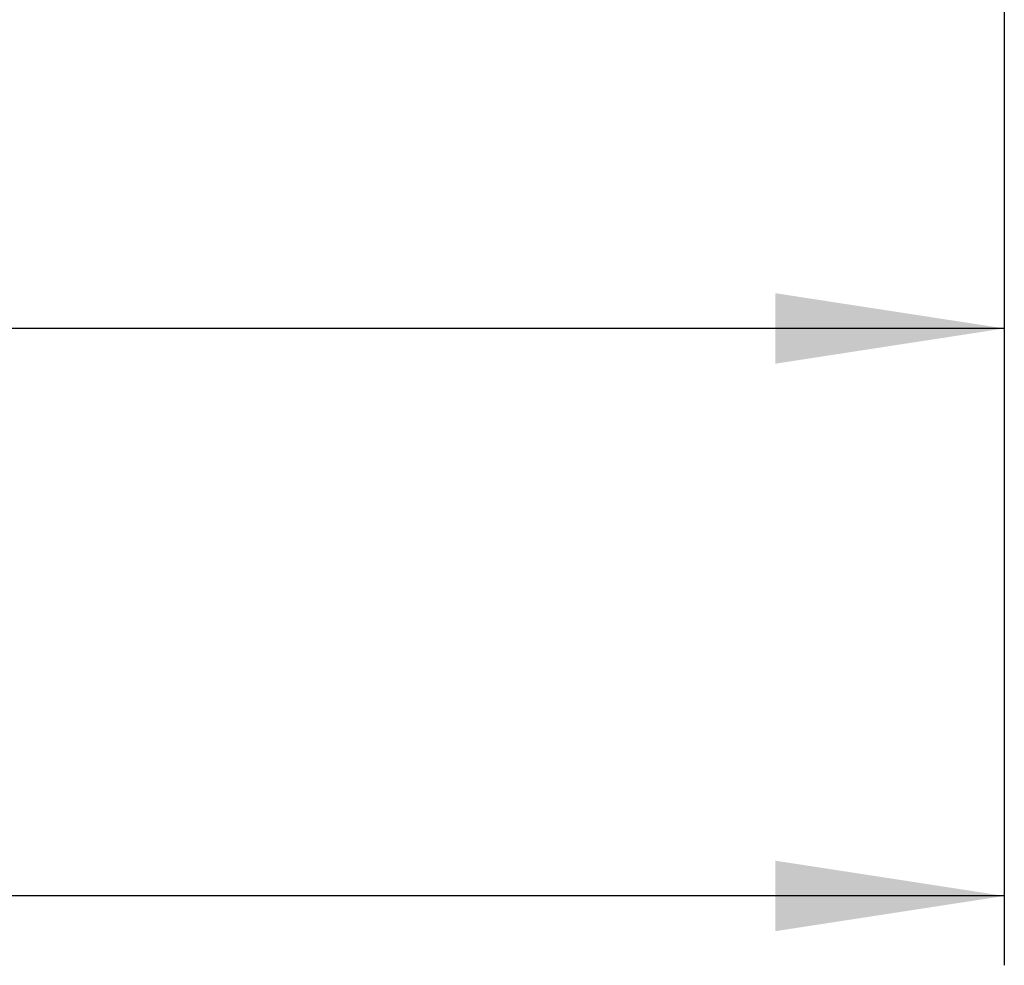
# Model space of a CAD drawing. Header units: millimetres. Extents: x 5 to 418, y 2 to 292.
# Tile 30 of 48: x 239 to 253, y 142 to 156. Entities that reach past the tile are written whole.
import ezdxf

# ---------------------------------------------------------------- set-up
doc = ezdxf.new("R2010")
doc.units = ezdxf.units.MM
doc.layers.add('SLD-0', color=7, linetype='Continuous')
doc.styles.add('SLDTEXTSTYLE0', font='TXT', dxfattribs={"width": 0.605})
doc.dimstyles.new('SLDDIMSTYLE0', dxfattribs={"dimtxt": 3.5, "dimasz": 3.302, "dimexe": 0, "dimexo": 0.0625, "dimgap": 0.875, "dimtad": 1, "dimlfac": 2, "dimrnd": 1e-09, "dimzin": 12, "dimdsep": 46, "dimtxsty": 'SLDTEXTSTYLE0', "dimsah": 1, "dimcen": 0.09, "dimadec": 0, "dimazin": 3, "dimtfac": 1, "dimtofl": 0, "dimtmove": 0, "dimatfit": 3, "dimfxl": 1, "dimfrac": 2, "dimtolj": 1, "dimtzin": 12, "dimarcsym": 0})

# ---------------------------------------------------------------- blocks, each defined once
blk = doc.blocks.new('_D_2')
at = {"layer": 'SLD-0', "color": 7}
for p, q in [((199.537, 158.246), (199.537, 150.214)), ((252.737, 158.246), (252.737, 150.214)), ((252.737, 151.214), (199.537, 151.214))]:
    blk.add_line(p, q, dxfattribs=at)
for points in [[(199.537, 151.214), (202.839, 150.706), (202.839, 151.722)], [(252.737, 151.214), (249.435, 151.722), (249.435, 150.706)]]:
    blk.add_solid(points, dxfattribs=at)
at = {"layer": 'SLD-0', "color": 7, "insert": (220.121, 155.725), "char_height": 3.5, "attachment_point": 1, "style": 'SLDTEXTSTYLE0'}
blk.add_mtext('106,4', dxfattribs=at)
blk = doc.blocks.new('_D_3')
at = {"layer": 'SLD-0', "color": 7}
for p, q in [((172.787, 174.746), (172.787, 142.031)), ((252.737, 158.246), (252.737, 142.031)), ((252.737, 143.031), (172.787, 143.031))]:
    blk.add_line(p, q, dxfattribs=at)
for points in [[(172.787, 143.031), (176.089, 142.523), (176.089, 143.539)], [(252.737, 143.031), (249.435, 143.539), (249.435, 142.523)]]:
    blk.add_solid(points, dxfattribs=at)
at = {"layer": 'SLD-0', "color": 7, "insert": (206.746, 147.543), "char_height": 3.5, "attachment_point": 1, "style": 'SLDTEXTSTYLE0'}
blk.add_mtext('159,9', dxfattribs=at)

msp = doc.modelspace()

# ---------------------------------------------------------------- dimensions: what is measured, and where the dimension line sits
at = {"layer": 'SLD-0', "color": 7}
for base, p2, picture, middle in [((172.7869, 143.0309), (172.7869, 174.7462), '_D_3', (212.7619, 143.0309)), ((199.5369, 151.2136), (199.5369, 158.2462), '_D_2', (226.1369, 151.2136))]:
    dim = msp.add_linear_dim(base=base, p1=(252.7369, 158.2462), p2=p2, dimstyle='SLDDIMSTYLE0', dxfattribs=at)
    dim.commit()
    dim.dimension.update_dxf_attribs({"geometry": picture, "text_midpoint": middle, "dimtype": 160})

doc.saveas('drawing.dxf')
